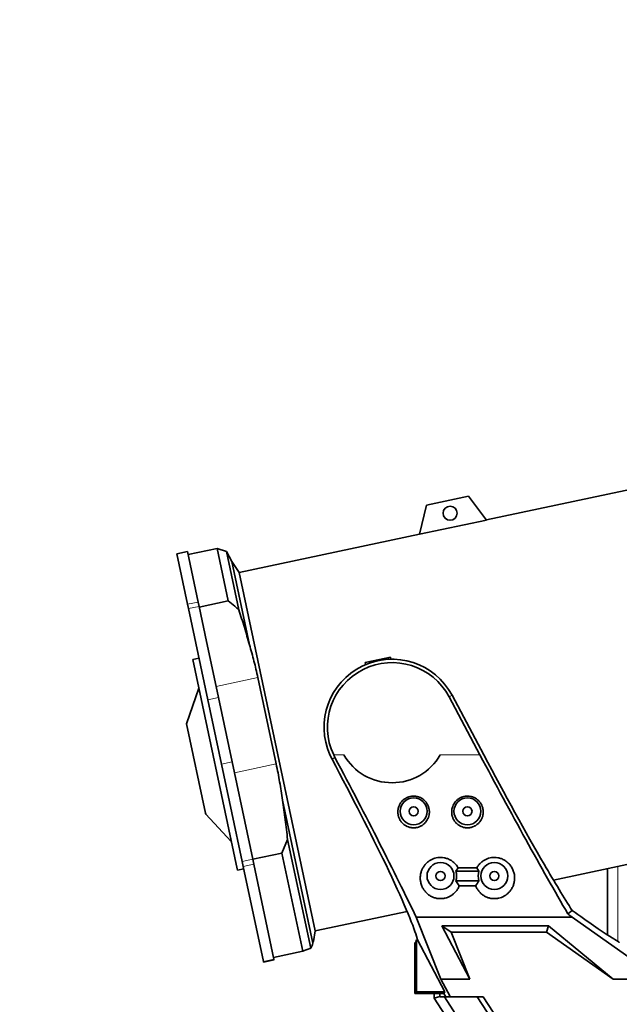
# Model space of a CAD drawing. Header units: millimetres. Extents: x 0 to 14900, y 0 to 10500.
# Tile 5 of 50: x 2740 to 3296, y 4925 to 5839. Entities that reach past the tile are written whole.
import ezdxf

# ---------------------------------------------------------------- set-up
doc = ezdxf.new("R2010")
doc.units = ezdxf.units.MM
doc.header["$LTSCALE"] = 25
doc.styles.add('SLDTEXTSTYLE0', font='TXT', dxfattribs={"width": 0.605})
doc.dimstyles.new('SLDDIMSTYLE0', dxfattribs={"dimtxt": 87.5, "dimasz": 87.5, "dimexe": 0, "dimexo": 0.0625, "dimgap": 21.875, "dimtad": 1, "dimdec": 0, "dimrnd": 1e-09, "dimzin": 12, "dimdsep": 46, "dimtxsty": 'SLDTEXTSTYLE0', "dimsah": 1, "dimcen": 0.09, "dimadec": 0, "dimazin": 3, "dimtfac": 1, "dimtofl": 0, "dimtmove": 0, "dimatfit": 3, "dimfxl": 1, "dimfrac": 2, "dimtolj": 1, "dimtzin": 12, "dimarcsym": 0})
doc.dimstyles.new('SLDDIMSTYLE1', dxfattribs={"dimtxt": 87.5, "dimasz": 87.5, "dimexe": 0, "dimexo": 0.0625, "dimgap": 21.875, "dimtad": 0, "dimtih": 1, "dimtoh": 1, "dimdec": 0, "dimrnd": 1e-09, "dimzin": 12, "dimdsep": 46, "dimtxsty": 'SLDTEXTSTYLE0', "dimsah": 1, "dimcen": 0.09, "dimadec": 0, "dimazin": 3, "dimtfac": 1, "dimtofl": 0, "dimtmove": 0, "dimatfit": 3, "dimfxl": 1, "dimfrac": 2, "dimtolj": 1, "dimtzin": 12, "dimarcsym": 0})

# ---------------------------------------------------------------- blocks, each defined once
blk = doc.blocks.new('_D')
at = {"color": 7, "linetype": 'Continuous', "lineweight": 0}
for p, q in [((2082.14, 5274.59), (2082.14, 3707.09)), ((3433.87, 4493.95), (3433.87, 3707.09)), ((2082.14, 3744.59), (3433.87, 3744.59))]:
    blk.add_line(p, q, dxfattribs=at)
at = {"color": 7, "linetype": 'Continuous', "lineweight": 18}
for points in [[(2082.14, 3744.59), (2169.64, 3732.09), (2169.64, 3757.09)], [(3433.87, 3744.59), (3346.37, 3757.09), (3346.37, 3732.09)]]:
    blk.add_solid(points, dxfattribs=at)
at = {"color": 7, "linetype": 'Continuous', "lineweight": 18, "insert": (2624.33, 3857.39), "char_height": 87.5, "attachment_point": 1, "style": 'SLDTEXTSTYLE0'}
blk.add_mtext('1352', dxfattribs=at)
blk = doc.blocks.new('_D_1')
at = {"color": 7, "linetype": 'Continuous', "lineweight": 0}
for p, q in [((1327.49, 5750.04), (1327.49, 3457.09)), ((3433.87, 4045.79), (3433.87, 3457.09)), ((1327.49, 3494.59), (3433.87, 3494.59))]:
    blk.add_line(p, q, dxfattribs=at)
at = {"color": 7, "linetype": 'Continuous', "lineweight": 18}
for points in [[(1327.49, 3494.59), (1414.99, 3482.09), (1414.99, 3507.09)], [(3433.87, 3494.59), (3346.37, 3507.09), (3346.37, 3482.09)]]:
    blk.add_solid(points, dxfattribs=at)
at = {"color": 7, "linetype": 'Continuous', "lineweight": 18, "insert": (2247, 3607.39), "char_height": 87.5, "attachment_point": 1, "style": 'SLDTEXTSTYLE0'}
blk.add_mtext('2106', dxfattribs=at)

msp = doc.modelspace()

# ---------------------------------------------------------------- linework, layer by layer
at = {"color": 7, "linetype": 'Continuous', "lineweight": 35}
for p, q in [((3383.9523696, 5419.759625), (3172.9369839, 5374.9041946)), ((3156.3359764, 5396.9339091), (3117.2101752, 5388.616958)), ((3173.064256, 5374.7353031), (3156.3359764, 5396.9339091)), ((3117.2101752, 5388.616958), (3110.9577873, 5361.5333635)), ((3173.064256, 5374.7353031), (3110.9577873, 5361.5333635)), ((3111.0053567, 5361.7394209), (2943.3610036, 5326.1033483)), ((2895.317703, 5345.5387641), (2885.5362527, 5343.4595263)), ((2905.2816539, 5298.6649091), (2895.317703, 5345.5387641)), ((2922.9470841, 5348.3448973), (2895.9414744, 5342.604329)), ((2931.5611678, 5345.6664997), (2922.9470841, 5348.3448973)), ((2933.276766, 5299.7505181), (2922.9470841, 5348.3448973)), ((2936.5764988, 5336.1208589), (2931.5611678, 5345.6664997)), ((2931.5611678, 5345.6664997), (2943.1048111, 5291.3612282)), ((2895.5002036, 5296.5856713), (2885.5362527, 5343.4595263)), ((2943.3610036, 5326.1033483), (2936.5764988, 5336.1208589)), ((2936.5764988, 5336.1208589), (2952.998689, 5258.8652233)), ((2943.3610036, 5326.1033483), (3014.0550884, 4993.5340376)), ((2933.276766, 5299.7505181), (2906.2711562, 5294.0099497)), ((2896.3606515, 5292.537828), (2895.5002036, 5296.5856713)), ((2914.3465307, 5207.9260611), (2896.3606515, 5292.537828)), ((2906.1421018, 5294.6170658), (2905.2816539, 5298.6649091)), ((2913.0834682, 5261.9624891), (2906.1421018, 5294.6170658)), ((2921.9109394, 5220.4350258), (2913.0834682, 5261.9624891)), ((2906.1207068, 5246.6231682), (2900.2518366, 5245.3756255)), ((2941.5207095, 5051.2326413), (2900.2518366, 5245.3756255)), ((3060.3277175, 5242.5985139), (3083.8031983, 5247.5886846)), ((3084.3285473, 5245.6281524), (3083.8031983, 5247.5886846)), ((3060.6452572, 5240.5938077), (3060.3277175, 5242.5985139)), ((2960.7457597, 5228.6901232), (2977.816786, 5148.3821387)), ((2905.9472658, 5218.5823662), (2894.541831, 5185.6672725)), ((2938.9819657, 5140.1270412), (2921.9109394, 5220.4350258)), ((2927.0425544, 5148.1995951), (2914.3465307, 5207.9260611)), ((3167.0183007, 5156.7423172), (3138.3494353, 5210.660611)), ((3141.1258347, 5212.1368487), (3170.5796295, 5156.7423172)), ((2912.1982301, 5102.6054932), (2894.541831, 5185.6672725)), ((3029.6172591, 5152.8466874), (3027.7170407, 5156.7423172)), ((3032.3951357, 5154.3237106), (3031.1790608, 5156.7423172)), ((2946.2075472, 5058.0408713), (2927.0425544, 5148.1995951)), ((2948.5925709, 5094.9154463), (2938.9819657, 5140.1270412)), ((2983.5877231, 5114.9638765), (3011.8237482, 4982.1318945)), ((2912.3333769, 5101.9697162), (2912.1982301, 5102.6054932)), ((2912.3333769, 5101.9697162), (2936.1411633, 5076.5398785)), ((2955.9889976, 5060.1201091), (2948.5925709, 5094.9154463)), ((3235.2761054, 5040.5588738), (3454.6464544, 5087.1903144)), ((2988.3916351, 5078.3164185), (2983.0148506, 5065.7654461)), ((2988.3916351, 5078.3164185), (3009.8297642, 4977.4640792)), ((2983.0148506, 5065.7654461), (2956.0092408, 5060.0248777)), ((3002.3942208, 4974.5982176), (2983.0148506, 5065.7654461)), ((2947.2206286, 5053.274988), (2946.2075472, 5058.0408713)), ((2965.9423648, 4965.201496), (2947.2206286, 5053.274988)), ((2957.0020789, 5055.3542258), (2955.9889976, 5060.1201091)), ((2975.7238151, 4967.2807338), (2957.0020789, 5055.3542258)), ((2941.8365924, 5049.7466192), (2941.5207095, 5051.2326413)), ((2941.8365924, 5049.7466192), (2947.7054626, 5050.9941619)), ((3144.6487249, 5048.9923172), (3146.7243131, 5052.0285876)), ((3166.0964346, 5048.9923172), (3144.6487249, 5048.9923172)), ((3146.7243131, 5052.0285876), (3164.0208464, 5052.0285876)), ((3164.0208464, 5052.0285876), (3166.0964346, 5048.9923172)), ((3285.543929, 5051.2442788), (3285.543929, 4989.6446508)), ((3147.7598326, 5035.2873686), (3144.6487249, 5039.9923172)), ((3144.6487249, 5039.9923172), (3166.0964346, 5039.9923172)), ((3162.9853269, 5035.2873686), (3147.7598326, 5035.2873686)), ((3014.0550884, 4993.5340376), (3099.2962916, 5011.6537157)), ((3252.5394787, 5012.5645727), (3248.5835771, 5009.3090854)), ((3107.7618736, 5006.3295518), (3252.460943, 5006.3295518)), ((3130.6064798, 4948.8530112), (3107.7618736, 5006.3295518)), ((3131.5164915, 4998.3607415), (3230.5594085, 4998.3607415)), ((3157.508782, 4948.8530112), (3131.5164915, 4998.3607415)), ((3131.5164915, 4998.3607415), (3140.1639184, 4992.4923172)), ((3230.5594085, 4998.3607415), (3228.6990115, 4992.4923172)), ((3230.5594085, 4998.3607415), (3290.6095572, 4948.8530112)), ((3252.460943, 5006.3295518), (3321.6739757, 4957.5428923)), ((3012.3214055, 4983.808057), (3014.0550884, 4993.5340376)), ((3108.9217391, 4985.1708199), (3107.9880266, 4988.5428478)), ((3228.6990115, 4992.4923172), (3140.1639184, 4992.4923172)), ((3140.1639184, 4992.4923172), (3157.508782, 4948.8530112)), ((3290.6095572, 4948.8530112), (3228.6990115, 4992.4923172)), ((3287.2764406, 4988.5428478), (3296.1363487, 4982.9617692)), ((3011.8237482, 4982.1318945), (3012.2774416, 4983.8158937)), ((3106.3725798, 4982.4923172), (3107.3929377, 4982.8321602)), ((3106.3725798, 4935.4923172), (3106.3725798, 4982.4923172)), ((3107.4478123, 4982.9617692), (3107.9448131, 4985.1708199)), ((3107.9448131, 4937.0645506), (3107.9448131, 4985.1708199)), ((3107.9448131, 4985.1708199), (3108.9217391, 4985.1708199)), ((3134.5002963, 4937.0645506), (3108.9217391, 4985.1708199)), ((3002.3942208, 4974.5982176), (2975.388611, 4968.8576493)), ((2966.0603322, 4964.6465366), (2965.9423648, 4965.201496)), ((2966.0603322, 4964.6465366), (2975.8417825, 4966.7257744)), ((2975.8417825, 4966.7257744), (2975.7238151, 4967.2807338)), ((3139.194536, 4932.7012267), (3130.6064798, 4948.8530112)), ((3130.6064798, 4948.8530112), (3157.508782, 4948.8530112)), ((3290.6095572, 4948.8530112), (3322.3725798, 4948.8530112)), ((3107.9448131, 4937.0645506), (3106.3725798, 4935.4923172)), ((3133.5556031, 4935.4923172), (3106.3725798, 4935.4923172)), ((3134.5002963, 4937.0645506), (3107.9448131, 4937.0645506)), ((3124.536926, 4931.1436749), (3124.536926, 4935.4923172)), ((3129.8576698, 4932.719751), (3129.8576698, 4935.4923172)), ((3133.5556031, 4935.4923172), (3134.5002963, 4937.0645506)), ((3135.1507314, 4932.4923172), (3133.5556031, 4935.4923172)), ((3129.8576698, 4932.719751), (3124.536926, 4931.1436749)), ((3124.536926, 4931.1436749), (3185.2898881, 4837.5923172)), ((3129.8576698, 4932.719751), (3130.0088044, 4932.4923172)), ((3133.9642254, 4932.4923172), (3130.0088044, 4932.4923172)), ((3166.111522, 4882.9898215), (3133.9642254, 4932.4923172)), ((3133.9642254, 4932.4923172), (3135.1507314, 4932.4923172)), ((3135.1507314, 4932.4923172), (3138.9782039, 4932.4923172)), ((3138.9782039, 4932.4923172), (3139.194536, 4932.7012267)), ((3138.9782039, 4932.4923172), (3139.5563778, 4932.4923172)), ((3139.5563778, 4932.4923172), (3139.194536, 4932.7012267)), ((3139.5563778, 4932.4923172), (3170.0082238, 4932.4923172)), ((3164.3627714, 4932.4923172), (3195.9464985, 4883.8576425)), ((3170.0082238, 4932.4923172), (3198.5172171, 4888.5923172))]:
    msp.add_line(p, q, dxfattribs=at)
at = {"color": 8, "linetype": 'Continuous', "lineweight": 18}
for p, q in [((2895.5002036, 5296.5856713), (2905.2816539, 5298.6649091)), ((2896.3606515, 5292.537828), (2906.1421018, 5294.6170658)), ((2960.7457597, 5228.6901232), (2921.9109394, 5220.4350258)), ((2914.3465307, 5207.9260611), (2924.127981, 5210.0052989)), ((3141.1258347, 5212.1368487), (3138.3494353, 5210.660611)), ((3029.6172591, 5152.8466874), (3032.3951357, 5154.3237106)), ((3031.1790608, 5156.7423172), (3040.7155302, 5156.7423172)), ((3130.0296293, 5156.7423172), (3167.0183007, 5156.7423172)), ((2927.0425544, 5148.1995951), (2936.8240047, 5150.2788329)), ((2977.816786, 5148.3821387), (2938.9819657, 5140.1270412)), ((2946.2075472, 5058.0408713), (2955.9889976, 5060.1201091)), ((2947.2206286, 5053.274988), (2957.0020789, 5055.3542258)), ((3294.8512285, 4983.7712987), (3294.8512285, 5053.2227266)), ((2965.9423648, 4965.201496), (2975.7238151, 4967.2807338))]:
    msp.add_line(p, q, dxfattribs=at)
at = {"color": 7, "linetype": 'Continuous', "lineweight": 35}
for centre, radius in [((3139.2681612, 5381.0376932), 6.5), ((3105.3725798, 5104.4923172), 12.5), ((3155.3725798, 5104.4923172), 12.5), ((3105.3725798, 5104.4923172), 4.25), ((3155.3725798, 5104.4923172), 4.25), ((3130.3725798, 5044.4923172), 12.5), ((3180.3725798, 5044.4923172), 12.5), ((3130.3725798, 5044.4923172), 4.25), ((3180.3725798, 5044.4923172), 4.25)]:
    msp.add_circle(centre, radius, dxfattribs=at)
at = {"color": 7, "linetype": 'Continuous', "lineweight": 18}
for radius, start, end in [(2531.789341, 5, 155), (1671.7300171, 98.5950103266, 211.4049896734)]:
    msp.add_arc((3753.8725798, 5324.5923172), radius, start, end, dxfattribs=at)
at = {"color": 7, "linetype": 'Continuous', "lineweight": 35}
for centre, radius, start, end in [((3085.3725798, 5182.4923172), 63.1444668, 28, 204.0663973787), ((3085.3725798, 5182.4923172), 60, 28, 205.4146863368), ((3085.3725798, 5182.4923172), 51.5491472, 209.9684666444, 330.0315333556), ((3130.3725798, 5044.4923172), 14.9685777, 342.5045678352, 17.4954321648), ((3180.3725798, 5044.4923172), 14.9685777, 162.5045678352, 197.4954321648)]:
    msp.add_arc(centre, radius, start, end, dxfattribs=at)
for centre, major_axis, ratio, start_param, end_param in [((3017.4581339, 5156.7423172), (-90.6118606, 169.9483475), 0.0462452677, 4.048500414, 4.6648197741), ((3017.4581339, 5156.7423172), (-122.5925173, 229.9301171), 0.0462452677, 3.9749188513, 4.6772213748), ((3180.6700614, 5156.7423172), (-122.5925173, 229.9301171), 0.0462452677, 1.5461445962, 2.2419633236), ((3180.6700614, 5156.7423172), (-90.6118606, 169.9483475), 0.0462452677, 1.5461445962, 2.1853814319), ((2980.4733043, 5222.2850594), (-127.9226268, 239.9270788), 0.0462452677, 3.3457999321, 3.9183788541), ((3147.9555026, 5222.2850594), (-127.9226268, 239.9270788), 0.0462452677, 2.3155029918, 2.6091799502), ((3081.8058611, 5156.7423172), (283.6083556, -229.8095706), 0.0329941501, 5.3675120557, 5.3845117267), ((3004.1307658, 5222.2850594), (295.9391536, -239.8012911), 0.0329941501, 5.7347286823, 6.0136306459), ((3107.3883645, 4987.8313986), (0, 5), 0.0524077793, 3.1590459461, 3.3704516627), ((3290.2374805, 4987.8313986), (6.165399, -4.9958602), 0.0329941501, 6.0136306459, 6.2250363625)]:
    msp.add_ellipse(centre, major_axis=major_axis, ratio=ratio, start_param=start_param, end_param=end_param, dxfattribs=at)
for points, knots in [([(2933.276766, 5299.7505181), (2935.2861333, 5298.1067895), (2938.6266604, 5295.3741284), (2941.8287979, 5292.504672), (2943.1048111, 5291.3612282)], [0, 0, 0, 0, 0.6015120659, 1, 1, 1, 1]), ([(2943.1048111, 5291.3612282), (2944.8668353, 5285.9798273), (2948.3919991, 5275.2136188), (2951.4628018, 5264.3158379), (2952.998689, 5258.8652233)], [0, 0, 0, 0, 0.4998417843, 1, 1, 1, 1]), ([(2952.998689, 5258.8652233), (2954.4457702, 5253.8787915), (2957.3420056, 5243.8987847), (2959.6106337, 5233.7620955), (2960.7457597, 5228.6901232)], [0, 0, 0, 0, 0.4996421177, 1, 1, 1, 1]), ([(2977.816786, 5148.3821387), (2978.9372033, 5142.8440339), (2981.1796767, 5131.7597236), (2982.78465, 5120.5652193), (2983.5877231, 5114.9638765)], [0, 0, 0, 0, 0.4996345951, 1, 1, 1, 1]), ([(3094.5695381, 5093.9437814), (3094.8440901, 5093.6554101), (3095.6767641, 5092.7808243), (3096.967093, 5091.7717216), (3098.3657714, 5090.924078), (3099.8376448, 5090.195701), (3101.4045079, 5089.6525053), (3103.0105882, 5089.3193175), (3104.6098876, 5089.1251832), (3106.213793, 5089.1286928), (3107.7883604, 5089.3292788), (3109.3231073, 5089.6532252), (3110.8018971, 5090.1566602), (3112.2046971, 5090.8318016), (3113.5575971, 5091.6220363), (3114.811068, 5092.5732418), (3115.9440321, 5093.670749), (3117.0044653, 5094.8792764), (3117.9186562, 5096.2249729), (3118.6625507, 5097.6786847), (3119.295261, 5099.2197605), (3119.7338103, 5100.8523859), (3119.9598381, 5102.5286338), (3120.0213498, 5103.8031685), (3119.9733743, 5105.0853106), (3119.8119855, 5106.3762117), (3119.537985, 5107.6435595), (3119.0304484, 5109.2847614), (3118.3106142, 5110.8564906), (3117.3965163, 5112.3079993), (3116.3714562, 5113.6600327), (3115.1802967, 5114.8715119), (3113.852673, 5115.9078672), (3112.458361, 5116.8157298), (3110.9610375, 5117.5401587), (3109.395541, 5118.0619789), (3107.8060352, 5118.4463986), (3106.1803417, 5118.6294505), (3104.555314, 5118.6054562), (3102.9454554, 5118.4468165), (3101.364874, 5118.0893432), (3099.8493108, 5117.5399692), (3098.3848212, 5116.8674319), (3097.0101894, 5116.016799), (3095.7564552, 5115.0062834), (3094.5855675, 5113.8917076), (3093.5564031, 5112.6356679), (3092.6924428, 5111.2654054), (3091.9382925, 5109.8169695), (3091.3660004, 5108.2764747), (3090.9900652, 5106.6783214), (3090.7457361, 5105.0359453), (3090.7095908, 5103.3613024), (3090.8855992, 5101.6963036), (3091.1246621, 5100.4553558), (3091.4700375, 5099.2323858), (3091.9249642, 5098.0292331), (3092.4287866, 5096.9829507), (3093.09228, 5095.8344462), (3093.7776766, 5094.8506936), (3094.3706396, 5094.1715782), (3094.5695381, 5093.9437814)], [0, 0, 0, 0, 0.0130402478, 0.0395490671, 0.0530530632, 0.0660943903, 0.0926501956, 0.1062037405, 0.1187632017, 0.1443270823, 0.1573639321, 0.1696764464, 0.1947085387, 0.2074537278, 0.2200028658, 0.2454970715, 0.258465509, 0.271569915, 0.2981917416, 0.311734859, 0.3253917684, 0.3531528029, 0.3672881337, 0.3811945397, 0.3951982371, 0.4095116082, 0.4239333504, 0.4377053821, 0.4657385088, 0.4800384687, 0.4934577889, 0.5207747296, 0.5347098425, 0.5477740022, 0.5743618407, 0.5879203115, 0.6007407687, 0.6268246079, 0.6401202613, 0.652831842, 0.6786864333, 0.6918597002, 0.7045919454, 0.7304811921, 0.7436668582, 0.7565460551, 0.7827271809, 0.7960566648, 0.8092042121, 0.8359260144, 0.8495276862, 0.8630272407, 0.8904658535, 0.9044341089, 0.9182513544, 0.932163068, 0.9463732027, 0.960686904, 0.9704304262, 0.9900814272, 1, 1, 1, 1]), ([(3144.590112, 5093.9211327), (3144.8651968, 5093.6334003), (3145.6994864, 5092.7607521), (3146.9915821, 5091.7545263), (3148.3916517, 5090.9099148), (3149.8646376, 5090.18467), (3151.432182, 5089.6447221), (3153.0385087, 5089.3147557), (3154.6378217, 5089.1237599), (3156.2413485, 5089.1303337), (3157.8152268, 5089.3338377), (3159.349216, 5089.6606146), (3160.8269814, 5090.1667667), (3162.2285102, 5090.8444845), (3163.5800625, 5091.63728), (3164.8319337, 5092.5909389), (3165.9630232, 5093.6907322), (3167.0213935, 5094.9014884), (3167.9332354, 5096.2492282), (3168.6744942, 5097.7046933), (3169.3043344, 5099.2472903), (3169.7397683, 5100.8810859), (3169.9625061, 5102.5580573), (3170.0214807, 5103.8328469), (3169.9709381, 5105.1149636), (3169.8069484, 5106.4056254), (3169.5303876, 5107.6724538), (3169.0195567, 5109.31258), (3168.2966074, 5110.8827567), (3167.3796662, 5112.3323143), (3166.3520048, 5113.6821504), (3165.1585776, 5114.8911031), (3163.8290638, 5115.9246977), (3162.4331182, 5116.8297017), (3160.9345433, 5117.5511025), (3159.3681972, 5118.069807), (3157.7780773, 5118.4510984), (3156.1521548, 5118.6309809), (3154.5272862, 5118.6038508), (3152.9178037, 5118.442118), (3151.3379657, 5118.0816206), (3149.8234964, 5117.5293619), (3148.360297, 5116.8540291), (3146.9872831, 5116.0007694), (3145.735458, 5114.9878546), (3144.5666491, 5113.8710099), (3143.5398309, 5112.6129529), (3142.6784353, 5111.2409699), (3141.9269912, 5109.7909832), (3141.357599, 5108.2492543), (3140.9847029, 5106.6502232), (3140.7435194, 5105.0071966), (3140.7106255, 5103.3322777), (3140.8899212, 5101.6674224), (3141.1314569, 5100.4268126), (3141.4792901, 5099.2044032), (3141.9366673, 5098.0020167), (3142.4426643, 5096.9565887), (3143.1086072, 5095.8092051), (3143.7961733, 5094.8266245), (3144.3906909, 5094.1485736), (3144.590112, 5093.9211327)], [0, 0, 0, 0, 0.0130363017, 0.0395370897, 0.0530369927, 0.0660743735, 0.0926220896, 0.1061714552, 0.1187281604, 0.1442862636, 0.1573200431, 0.1696325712, 0.1946645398, 0.2074095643, 0.2199612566, 0.2454605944, 0.2584316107, 0.2715395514, 0.2981686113, 0.311715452, 0.3253748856, 0.3531411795, 0.3672792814, 0.3811859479, 0.3951899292, 0.4095036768, 0.4239258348, 0.4376962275, 0.4657260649, 0.4800243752, 0.4934414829, 0.5207538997, 0.5346866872, 0.5477490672, 0.5743332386, 0.5878898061, 0.6007092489, 0.6267909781, 0.6400855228, 0.6527968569, 0.6786509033, 0.6918238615, 0.7045565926, 0.7304467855, 0.743632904, 0.7565133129, 0.7826968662, 0.7960275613, 0.8091769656, 0.8359025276, 0.8495061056, 0.8630077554, 0.8904506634, 0.9044211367, 0.9182397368, 0.9321528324, 0.9463644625, 0.9606797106, 0.9704249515, 0.990079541, 1, 1, 1, 1]), ([(2983.5877231, 5114.9638765), (2984.5053882, 5108.8734289), (2986.3413351, 5096.6884405), (2987.7080487, 5084.4417971), (2988.3916351, 5078.3164185)], [0, 0, 0, 0, 0.4998320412, 1, 1, 1, 1]), ([(3146.7243131, 5052.0285876), (3146.5470567, 5052.3331674), (3146.0758006, 5053.1429271), (3145.1827363, 5054.4054745), (3144.0009666, 5055.7944143), (3142.6498067, 5057.0969961), (3141.2259831, 5058.21655), (3139.7746924, 5059.1508874), (3138.3196279, 5059.9187138), (3136.7675415, 5060.5687193), (3135.2122791, 5061.0584882), (3133.1942825, 5061.5083552), (3131.1820549, 5061.7074501), (3129.1933582, 5061.658651), (3127.2680826, 5061.4582769), (3125.4037587, 5061.0436394), (3123.614487, 5060.4229521), (3121.8794281, 5059.6690759), (3120.2476755, 5058.7271381), (3118.7323731, 5057.6097944), (3117.2756954, 5056.3552071), (3115.9681324, 5054.9350985), (3114.8214681, 5053.3671382), (3114.0337342, 5052.0927768), (3113.3365055, 5050.7338139), (3112.7494301, 5049.3240557), (3112.2624293, 5047.8307464), (3111.8908765, 5046.2650872), (3111.6470061, 5044.6284619), (3111.5431154, 5042.9719748), (3111.5823627, 5041.2656604), (3111.7775779, 5039.5258654), (3112.1432393, 5037.7567042), (3112.6785648, 5036.0085426), (3113.3486475, 5034.3882269), (3114.1214874, 5032.9060439), (3114.9731882, 5031.5550576), (3115.9536236, 5030.2553855), (3117.0099056, 5029.0807026), (3118.1178602, 5028.0343181), (3119.2632767, 5027.107682), (3120.5082364, 5026.2536701), (3121.8356012, 5025.4943028), (3123.7076316, 5024.6183203), (3125.7341438, 5023.9627071), (3127.7743579, 5023.5900706), (3129.6931122, 5023.3990184), (3131.554284, 5023.4234602), (3133.3481273, 5023.6523983), (3135.0363995, 5023.9921794), (3136.6293725, 5024.4859558), (3138.1651755, 5025.136017), (3139.6906391, 5025.9075806), (3141.1306053, 5026.8354591), (3142.4980843, 5027.9254284), (3143.8731816, 5029.1928082), (3145.1245064, 5030.6416506), (3146.2532863, 5032.2909064), (3147.0707428, 5033.7051689), (3147.5296524, 5034.7588583), (3147.7598326, 5035.2873686)], [0, 0, 0, 0, 0.0106094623, 0.0282064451, 0.0459542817, 0.0642159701, 0.0826723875, 0.097891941, 0.1132379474, 0.1290033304, 0.1449220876, 0.1585138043, 0.1862073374, 0.200349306, 0.2132736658, 0.2395578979, 0.2529452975, 0.2660026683, 0.2925200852, 0.3060007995, 0.3198639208, 0.3479901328, 0.3622705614, 0.3775405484, 0.3929003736, 0.4085268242, 0.4242388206, 0.4413767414, 0.458616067, 0.476160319, 0.4938043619, 0.5128098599, 0.5319366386, 0.5514452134, 0.571086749, 0.5876218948, 0.6042445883, 0.6211565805, 0.6381763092, 0.6527281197, 0.6673623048, 0.6822780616, 0.6973026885, 0.7118594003, 0.7416182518, 0.756899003, 0.7693748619, 0.7948309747, 0.8078493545, 0.8193512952, 0.8427055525, 0.8545721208, 0.8669542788, 0.8920401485, 0.9047524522, 0.9192586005, 0.9486339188, 0.9635138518, 0.9816992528, 1, 1, 1, 1]), ([(3162.9853269, 5035.2873686), (3163.1273337, 5034.9531034), (3163.4729829, 5034.1394907), (3164.1341902, 5032.8863751), (3164.9867917, 5031.5347365), (3165.9702959, 5030.2352528), (3167.0286271, 5029.0614621), (3168.1380113, 5028.016769), (3169.2838321, 5027.09241), (3170.5290457, 5026.2406881), (3171.8561654, 5025.4836278), (3173.2529652, 5024.8323027), (3174.7207451, 5024.2902619), (3176.2721462, 5023.8637703), (3177.792473, 5023.5874995), (3179.710037, 5023.3984688), (3181.5701719, 5023.424532), (3183.3629392, 5023.6548383), (3185.0505535, 5023.9958819), (3186.6429696, 5024.490857), (3188.1782316, 5025.1420806), (3189.7033217, 5025.9149328), (3191.142891, 5026.8441545), (3192.5098258, 5027.9355279), (3193.8844775, 5029.2044317), (3195.1342042, 5030.6552015), (3196.2469847, 5032.2805378), (3197.028992, 5033.6446903), (3197.7246758, 5035.139702), (3198.2934325, 5036.6962535), (3198.7426418, 5038.3539754), (3199.0518351, 5040.1034091), (3199.2013028, 5041.9468881), (3199.1734985, 5043.8267083), (3198.9609836, 5045.707208), (3198.564545, 5047.5653229), (3197.9817232, 5049.3974222), (3197.1968855, 5051.2086672), (3196.2484461, 5052.8910341), (3195.1708358, 5054.4231259), (3193.9860094, 5055.809713), (3192.6342568, 5057.1106393), (3191.2094777, 5058.2282906), (3189.7576426, 5059.1608252), (3188.3022192, 5059.9268981), (3186.7499856, 5060.5751146), (3185.1947054, 5061.0632024), (3183.1767741, 5061.5110132), (3181.1648195, 5061.7081687), (3179.176579, 5061.6575695), (3177.2517287, 5061.455495), (3175.3879583, 5061.0392451), (3173.5993623, 5060.4170475), (3171.8649762, 5059.6616705), (3170.2339639, 5058.7183199), (3168.7196811, 5057.5995772), (3167.2634715, 5056.3438005), (3165.9600058, 5054.9211634), (3164.7971811, 5053.3411023), (3164.2880862, 5052.480398), (3164.0208464, 5052.0285876)], [0, 0, 0, 0, 0.01153876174, 0.02808573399, 0.04472051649, 0.06164556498, 0.07867875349, 0.09321593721, 0.1078353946, 0.12273607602, 0.13774548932, 0.15228756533, 0.1669542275, 0.1820526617, 0.19731741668, 0.20978621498, 0.23522741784, 0.2482378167, 0.25973961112, 0.28309333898, 0.29495949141, 0.30734590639, 0.33244031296, 0.34515689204, 0.35967003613, 0.38905954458, 0.40394669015, 0.42119825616, 0.43854834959, 0.45619552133, 0.4739406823, 0.4933371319, 0.51286256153, 0.53280236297, 0.55288997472, 0.57239779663, 0.59205930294, 0.61224028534, 0.63261749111, 0.65020702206, 0.66794735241, 0.68620132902, 0.70464994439, 0.71986306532, 0.73520255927, 0.75096112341, 0.76687293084, 0.78046106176, 0.80814712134, 0.82228515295, 0.83520849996, 0.86149054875, 0.87487675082, 0.88793517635, 0.91445464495, 0.92793634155, 0.94180231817, 0.96993426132, 0.98421756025, 1, 1, 1, 1]), ([(3166.0964346, 5039.9923172), (3165.0802835, 5038.5263), (3163.9938805, 5036.9589293), (3163.0465835, 5035.3888943), (3162.9853269, 5035.2873686)], [0, 0, 0, 0, 0.9353353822, 1, 1, 1, 1]), ([(3009.8297642, 4977.4640792), (3010.2775529, 4978.2652947), (3011.1734136, 4979.868233), (3011.6069243, 4981.3771815), (3011.8237482, 4982.1318945)], [0, 0, 0, 0, 0.4998417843, 1, 1, 1, 1]), ([(3002.3942208, 4974.5982176), (3004.6128733, 4975.4395546), (3007.1539899, 4976.4031734), (3009.5284488, 4977.344612), (3009.8297642, 4977.4640792)], [0, 0, 0, 0, 0.8731014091, 1, 1, 1, 1])]:
    msp.add_open_spline(points, degree=3, knots=knots, dxfattribs=at)

# ---------------------------------------------------------------- dimensions: what is measured, and where the dimension line sits
at = {"color": 7, "linetype": 'Continuous', "lineweight": 18}
for base, p1, dimstyle, picture, middle in [((3433.8725798, 3561.736414), (1327.4869783, 5800.0378617), 'SLDDIMSTYLE1', '_D_1', (2380.679779, 3561.736414)), ((3433.8725798, 3744.5923172), (2082.1425627, 5324.5923172), 'SLDDIMSTYLE0', '_D', (2758.0075712, 3744.5923172))]:
    dim = msp.add_linear_dim(base=base, p1=p1, p2=(3433.8725798, 4095.7923172), dimstyle=dimstyle, dxfattribs=at)
    dim.commit()
    dim.dimension.update_dxf_attribs({"geometry": picture, "text_midpoint": middle, "dimtype": 160})

doc.saveas('drawing.dxf')
